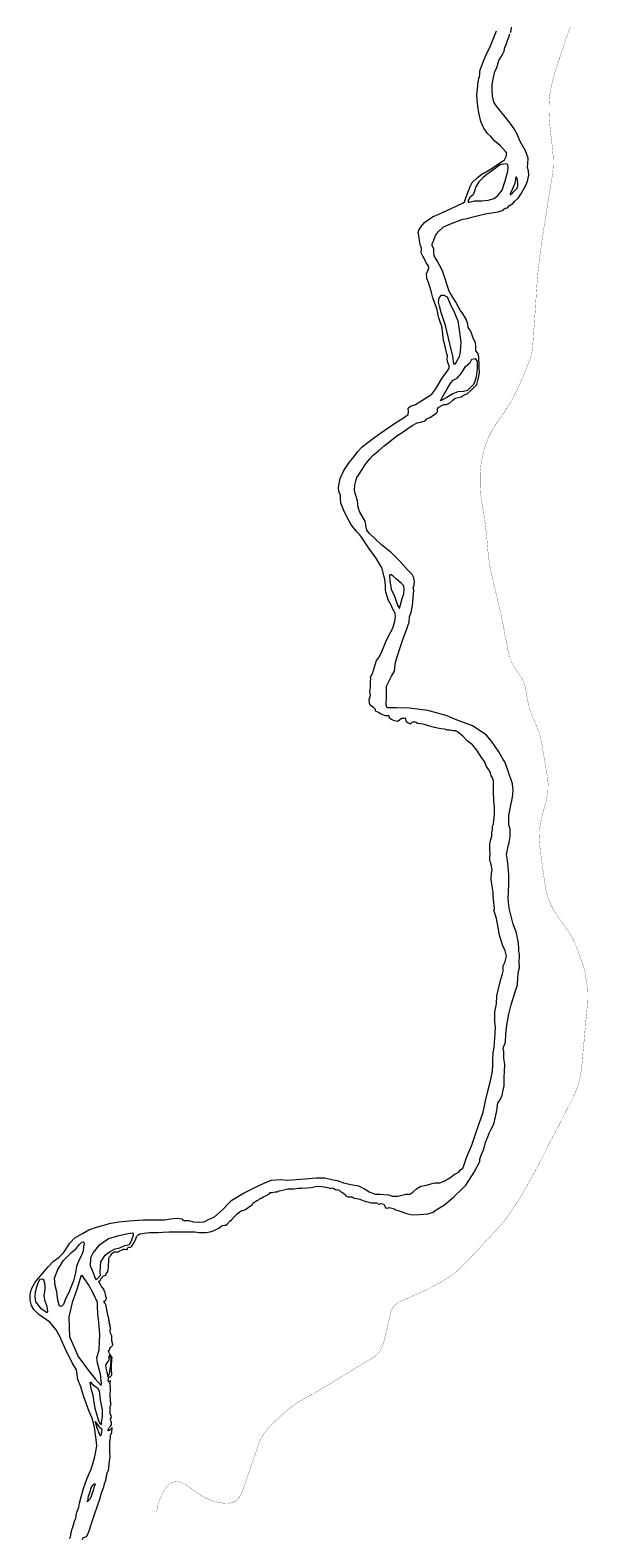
# Model space of a CAD drawing. Header units: metres. Extents: x 347609 to 404409, y 8548087 to 8605413.
# Tile 16 of 49: x 373299 to 374571, y 8561666 to 8565103. Entities that reach past the tile are written whole.
import ezdxf
from ezdxf.enums import TextEntityAlignment as Align

# ---------------------------------------------------------------- set-up
doc = ezdxf.new("R2010")
doc.units = ezdxf.units.M
doc.layers.add('01. RIO', color=7, linetype='Continuous', lineweight=5, true_color=0x2776bb)
doc.layers.add('Predios Rurales Nombres', color=7, linetype='Continuous', true_color=0xffffff)
doc.layers.add('Red vial nacional', color=242, linetype='Continuous', lineweight=40)
doc.styles.add('ARIAL', font='arial.ttf')

# ---------------------------------------------------------------- blocks, each defined once
blk = doc.blocks.new('REIORORI')
at = {"layer": '01. RIO', "color": 152, "lineweight": 15, "true_color": 0x2776bb, "flags": 128}
for points in [[(374394.2, 8565097.8), (374395.8, 8565102.3), (374396.8, 8565110.2)], [(373389.2, 8561665.2), (373391.4, 8561668.1), (373392.3, 8561672.1), (373392.1, 8561676.3), (373393.5, 8561679.9), (373394.2, 8561684.5), (373396.4, 8561690.4), (373398, 8561696.1), (373400.7, 8561704.3), (373403.1, 8561711.1), (373404.2, 8561715.6), (373404.2, 8561719), (373405.4, 8561724.5), (373407.8, 8561730), (373409.9, 8561736.4), (373412.1, 8561745.2), (373415.7, 8561759.9), (373420.7, 8561778.8), (373429.3, 8561802.3), (373434.9, 8561814.7), (373438, 8561822.9), (373442.3, 8561834.7), (373446.6, 8561851.9), (373451.4, 8561875.5), (373450.4, 8561884.2), (373445.9, 8561918.5), (373440.9, 8561939.5), (373433.8, 8561954.5), (373421.1, 8561989.8), (373414.5, 8562010.6), (373408.3, 8562027.6), (373404.9, 8562049.1), (373395.2, 8562065.1), (373379.2, 8562097.6), (373366.8, 8562125), (373358.3, 8562140.5), (373343.9, 8562157.8), (373319.1, 8562175.5), (373307.8, 8562187.1), (373302, 8562195.9), (373299.5, 8562208.3), (373299.2, 8562220.9), (373302.3, 8562233.9), (373310.8, 8562249.3), (373323.2, 8562264), (373340.3, 8562283.9), (373352.2, 8562297.1), (373365.1, 8562305.9), (373375.6, 8562315.8), (373381.1, 8562325), (373388.7, 8562337.6), (373401.3, 8562350.1), (373418.4, 8562360.3), (373433.1, 8562368.6), (373450.2, 8562374.5), (373483.1, 8562383.4), (373501.4, 8562386.6), (373525, 8562389.2), (373556.6, 8562391.1), (373593.6, 8562391.6), (373605.6, 8562391.4), (373618.9, 8562393.8), (373631.8, 8562395), (373645.3, 8562393.3), (373647, 8562390.9), (373650.1, 8562389.7), (373660, 8562389.9), (373671.7, 8562386.9), (373685.2, 8562386.2), (373695.6, 8562386.9), (373706.2, 8562391.8), (373719.7, 8562398.2), (373739.5, 8562415.8), (373752, 8562429.3), (373758.8, 8562436), (373785.9, 8562452.1), (373809.6, 8562464.2), (373821, 8562469.8), (373836, 8562476.7), (373849.2, 8562481.9), (373870.1, 8562483.4), (373886, 8562482), (373926.1, 8562485.1), (373951.3, 8562487), (373970.8, 8562486.7), (373990.4, 8562482.5), (373998.8, 8562480.8), (374013.5, 8562475.6), (374030.1, 8562471.5), (374048, 8562468.8), (374061.6, 8562461.6), (374073.4, 8562454.2), (374086.6, 8562449.5), (374097, 8562449.8), (374116.4, 8562448.2), (374124.6, 8562445.1), (374137.4, 8562445.3), (374156, 8562449.6), (374165.1, 8562450), (374171.9, 8562454), (374179.9, 8562461.6), (374190, 8562468.3), (374203.1, 8562470.6), (374216, 8562474.3), (374221.9, 8562476), (374232.9, 8562476), (374243.3, 8562479.7), (374256.4, 8562486.9), (374265.7, 8562494.5), (374276.5, 8562499.9), (374280, 8562505.3), (374285.7, 8562509.2), (374290.4, 8562521.2), (374293.9, 8562533.6), (374306.1, 8562561.7), (374314.5, 8562586.6), (374323.2, 8562610.8), (374332.1, 8562636.7), (374337.5, 8562662.7), (374342.4, 8562684.7), (374347.8, 8562704.9), (374353.1, 8562729.7), (374353.8, 8562744), (374353.8, 8562755.3), (374354.8, 8562771.9), (374356.9, 8562784.1), (374358.3, 8562805.1), (374360.2, 8562830), (374358.3, 8562843.3), (374358.7, 8562865.2), (374362.5, 8562883.9), (374363.4, 8562901.7), (374367.2, 8562917.9), (374371.2, 8562936.7), (374375.9, 8562952.1), (374377.7, 8562958.4), (374377.3, 8562970.1), (374382.2, 8562979.5), (374383.9, 8562986.1), (374385.2, 8562992.7), (374381.9, 8563004.9), (374377, 8563015.6), (374372.6, 8563030.6), (374368.9, 8563040.2), (374366.2, 8563057.8), (374362.3, 8563078.6), (374356.4, 8563097.1), (374358.1, 8563101.3), (374356, 8563113.1), (374355.9, 8563122), (374354.8, 8563130.9), (374354.8, 8563138.6), (374352.5, 8563151.6), (374351.2, 8563161.2), (374349.9, 8563169.5), (374351, 8563181.9), (374352.2, 8563188.5), (374351, 8563197.4), (374349.8, 8563205.4), (374347.3, 8563209.6), (374347.1, 8563218.1), (374348.2, 8563224.8), (374347.1, 8563237.1), (374347.5, 8563246.7), (374349.1, 8563256.2), (374351.7, 8563265.6), (374351.7, 8563273.8), (374353.2, 8563281.5), (374353.6, 8563289.1), (374355.7, 8563293.1), (374356.7, 8563301.4), (374357.3, 8563307.2), (374357.8, 8563317.3), (374358.1, 8563331.9), (374356.7, 8563346.6), (374355.5, 8563367.5), (374355.5, 8563391.7), (374353.2, 8563399), (374350.5, 8563403.4), (374348.5, 8563410.4), (374344.7, 8563416.9), (374340, 8563424.9), (374335.1, 8563436.1), (374328, 8563445.5), (374317.3, 8563461.7), (374307.9, 8563474.4), (374301.4, 8563479), (374296.2, 8563482.6), (374285.6, 8563493.8), (374273.4, 8563503.6), (374268.9, 8563505.8), (374262.9, 8563506.3), (374256.5, 8563507.8), (374250.8, 8563507.3), (374243.6, 8563509.6), (374235.6, 8563510.5), (374220.9, 8563513.6), (374210.8, 8563517), (374195.1, 8563521), (374182.4, 8563523.1), (374179.1, 8563525), (374176.7, 8563526), (374171.9, 8563525.7), (374168.9, 8563524.9), (374167.6, 8563523.7), (374167.1, 8563521.8), (374164.7, 8563521.9), (374163.2, 8563523.1), (374161.1, 8563523.6), (374157.9, 8563525.9), (374156.3, 8563527.3), (374155.4, 8563534.6), (374152.2, 8563533.8), (374145.9, 8563533.8), (374137.7, 8563527.7), (374129.7, 8563528.8), (374124.8, 8563530.8), (374121.6, 8563532.8), (374118.8, 8563534.7), (374117.7, 8563536.3), (374118.2, 8563539), (374117.3, 8563540), (374114, 8563540), (374108.6, 8563540.4), (374101.9, 8563543), (374098.6, 8563543.9), (374094.8, 8563546.8), (374090.7, 8563549), (374087.1, 8563550.2), (374086.4, 8563551.5), (374086.5, 8563553.8), (374086.5, 8563555.1), (374085.5, 8563555.8), (374081, 8563559.7), (374077.6, 8563562.2), (374074.4, 8563564.7), (374072.6, 8563569.2), (374072.5, 8563576.7), (374073.9, 8563582), (374074.9, 8563587.5), (374073.7, 8563595.5), (374074.4, 8563600.5), (374075.5, 8563604.7), (374075.2, 8563611.6), (374075.4, 8563618.3), (374076.1, 8563624.4), (374075.2, 8563628.3), (374077.5, 8563632.3), (374080.3, 8563639.4), (374085.1, 8563654.2), (374088.9, 8563666.5), (374094.7, 8563673.8), (374101.9, 8563688.2), (374109.5, 8563707.5), (374118.2, 8563726.3), (374124.3, 8563737.3), (374127.9, 8563745.6), (374130.6, 8563755.9), (374132, 8563766.6), (374131.3, 8563774.3), (374125.7, 8563785.1), (374122.1, 8563792.9), (374116.5, 8563802.9), (374113.7, 8563809.7), (374111.4, 8563817.7), (374110.1, 8563822.9), (374109.4, 8563826.6), (374109.4, 8563828.9), (374109.3, 8563836.8), (374108.6, 8563846.4), (374107.3, 8563854.7), (374105.7, 8563859.7), (374104.1, 8563866.6), (374102.3, 8563872.8), (374099.9, 8563879.4), (374097.6, 8563883.3), (374092.9, 8563892.1), (374087.7, 8563900.1), (374080.1, 8563911), (374071.6, 8563922.1), (374065.6, 8563931.6), (374057.1, 8563944.2), (374050.5, 8563952.7), (374045.1, 8563959.3), (374039.4, 8563965.6), (374034.4, 8563971.7), (374030.7, 8563977.5), (374024.4, 8563988.3), (374015.7, 8564004.4), (374007.3, 8564025.2), (374006.6, 8564035.7), (374007.1, 8564043.6), (374002.6, 8564051.3), (374001.9, 8564060.7), (374006.2, 8564081.6), (374014.5, 8564099.2), (374026.2, 8564117.4), (374038.1, 8564131.5), (374045.3, 8564142.1), (374056.4, 8564153.6), (374070.1, 8564164.1), (374088, 8564177.6), (374105.4, 8564190), (374130.1, 8564206.6), (374150.6, 8564219.6), (374160.7, 8564226.9), (374161.8, 8564233.8), (374161.4, 8564241.7), (374166.1, 8564245.9), (374177.5, 8564250.2), (374198, 8564262.7), (374215.1, 8564273.9), (374223.9, 8564285.5), (374237.3, 8564307.5), (374250.5, 8564326.9), (374254.6, 8564332.5), (374254.7, 8564338.3), (374251.3, 8564345.9), (374250.2, 8564353.3), (374250.9, 8564360.6), (374248.6, 8564368), (374246.2, 8564378.9), (374241.8, 8564396.9), (374239.1, 8564417.5), (374238, 8564428.7), (374235.1, 8564436), (374231.1, 8564447.6), (374229.6, 8564454), (374228.2, 8564461.7), (374227.2, 8564466.9), (374223.2, 8564476.5), (374217.2, 8564493.3), (374213.1, 8564508.1), (374211.4, 8564515.8), (374207.7, 8564528.2), (374203.5, 8564537.1), (374202.6, 8564548), (374206.5, 8564557.1), (374208.4, 8564561.2), (374207.5, 8564565.7), (374205.2, 8564569.5), (374201.8, 8564572.8), (374199.5, 8564578.5), (374198.2, 8564581.9), (374194.8, 8564587.9), (374191.2, 8564593.9), (374190.5, 8564596.9), (374191.5, 8564601), (374191.7, 8564604.6), (374190.4, 8564610.1), (374189, 8564611.6), (374188.1, 8564615.7), (374187.3, 8564618.3), (374186.9, 8564624.9), (374185.9, 8564629.3), (374185.5, 8564635.5), (374184.2, 8564642), (374185.3, 8564647.4), (374191.2, 8564656.8), (374198.5, 8564665), (374216.7, 8564677.5), (374230.7, 8564684.1), (374250.5, 8564693.3), (374268.9, 8564701.6), (374286.2, 8564709.9), (374289.5, 8564711.7), (374291.9, 8564719.1), (374297.2, 8564732.9), (374302.2, 8564746.6), (374307.3, 8564756.2), (374318, 8564766.6), (374326.7, 8564773.3), (374350.2, 8564786.9), (374373.9, 8564803.3), (374380.3, 8564807.7), (374384.2, 8564815), (374385.8, 8564823.1), (374382.7, 8564827.1), (374371.1, 8564840.2), (374358.9, 8564850.3), (374349.6, 8564861.2), (374342, 8564867.6), (374338.9, 8564872), (374333.7, 8564880), (374331.7, 8564883.2), (374326.5, 8564895.1), (374322.1, 8564915), (374320, 8564930.3), (374318.4, 8564943.5), (374317.8, 8564955.8), (374318.9, 8564970.5), (374319.6, 8564975.6), (374320.2, 8564981.3), (374321.3, 8564987.8), (374322, 8564993.7), (374323.4, 8564997.9), (374324.3, 8565002.4), (374324.4, 8565007.6), (374325.5, 8565013.1), (374332.7, 8565033), (374339.7, 8565049.6), (374346.9, 8565064), (374353.1, 8565079.3), (374362.5, 8565102.1)], [(373418.9, 8561662.8), (373420.3, 8561667.3), (373422.8, 8561667.8), (373427.7, 8561669.6), (373430.8, 8561675), (373434.4, 8561684.3), (373437.8, 8561694.3), (373440.2, 8561701.6), (373444.6, 8561715), (373454.3, 8561743.6), (373458.2, 8561754.2), (373459.6, 8561760.2), (373461.4, 8561766.9), (373463.3, 8561772.4), (373467.5, 8561782.6), (373468.8, 8561789.4), (373470.9, 8561795.3), (373472.4, 8561801.2), (373472.8, 8561804.2), (373473.7, 8561809.1), (373475, 8561814.8), (373476.8, 8561819.1), (373478.6, 8561824.4), (373478.8, 8561829.6), (373479.4, 8561831.5), (373479.5, 8561834.9), (373480.3, 8561840.4), (373480.8, 8561846.3), (373481.4, 8561850.3), (373481.5, 8561854.5), (373480.6, 8561858.1), (373481.1, 8561861.6), (373481.1, 8561865.6), (373480.6, 8561872.8), (373481.1, 8561880.1), (373480.6, 8561885.9), (373481.3, 8561889.5), (373482.5, 8561894.1), (373482.6, 8561896), (373482.4, 8561898.6), (373482.5, 8561901.1), (373483.6, 8561903), (373485.4, 8561907.5), (373485.1, 8561909.2), (373486.5, 8561914.9), (373486.6, 8561917.4), (373486.3, 8561917.8), (373484.8, 8561916.3), (373484, 8561914.2), (373482.2, 8561913.3), (373480.7, 8561912.2), (373479.3, 8561910.7), (373478.1, 8561910.2), (373477.1, 8561910.8), (373476.2, 8561911.4), (373476.8, 8561912.4), (373477.8, 8561913.6), (373478.1, 8561914.6), (373478.7, 8561915.8), (373479.4, 8561917.2), (373480.4, 8561918.8), (373482.1, 8561921.1), (373484.2, 8561923.4), (373484.5, 8561924.3), (373484.7, 8561927.8), (373484.4, 8561929.6), (373483.7, 8561931.8), (373482.9, 8561934.6), (373482.1, 8561935.2), (373482.6, 8561937.8), (373484.1, 8561939.8), (373484.4, 8561941.6), (373484.2, 8561944.4), (373483.3, 8561946.9), (373481.9, 8561949.1), (373481.1, 8561951), (373481.7, 8561952.8), (373481.7, 8561955.2), (373481.7, 8561958.6), (373481.9, 8561962.5), (373481.8, 8561964.7), (373482.5, 8561965.8), (373482, 8561967.6), (373483, 8561969), (373483.8, 8561970.4), (373482.9, 8561971.3), (373483, 8561973.2), (373483.3, 8561973.7), (373483.1, 8561974.8), (373482.1, 8561977.1), (373482.3, 8561980.2), (373482.2, 8561984.8), (373481.7, 8561988.3), (373481.6, 8561992.1), (373481.8, 8561996.3), (373482.1, 8561999.5), (373482.3, 8562002.5), (373482.2, 8562004.9), (373482.1, 8562008.6), (373482, 8562011.4), (373482.1, 8562013.6), (373481.8, 8562016.5), (373481.2, 8562017.6), (373481.6, 8562020), (373482, 8562022), (373482.4, 8562023.6), (373482.3, 8562025), (373480.9, 8562023.6), (373479.3, 8562021.5), (373478.5, 8562022), (373477.2, 8562023.2), (373477.4, 8562024.8), (373477.3, 8562026), (373477.7, 8562026.9), (373477.5, 8562028.6), (373477.5, 8562030), (373478.7, 8562031.6), (373479.6, 8562033.3), (373480.3, 8562033.5), (373481.3, 8562033.5), (373482.3, 8562033.7), (373483.5, 8562034.7), (373484.6, 8562036.2), (373485.8, 8562038.6), (373485.4, 8562042.2), (373485, 8562045), (373484.8, 8562048.9), (373484.5, 8562050.7), (373484.5, 8562052.8), (373484.2, 8562054.6), (373484.5, 8562056.8), (373484.8, 8562059.4), (373485, 8562063.5), (373485.6, 8562067), (373485.7, 8562070), (373485.4, 8562071.7), (373485.8, 8562074), (373486.2, 8562077.5), (373484.8, 8562079.2), (373482.1, 8562082.8), (373481.7, 8562083.7), (373481, 8562085.7), (373480.1, 8562086.6), (373479.3, 8562088.4), (373478.9, 8562091.5), (373478.1, 8562092.6), (373477.7, 8562093.4), (373480.1, 8562095.2), (373481.1, 8562096.7), (373480.7, 8562098), (373482.3, 8562099.9), (373485.1, 8562103.4), (373487.1, 8562105.1), (373487.8, 8562106.2), (373487.6, 8562107.8), (373487.3, 8562109), (373486.7, 8562110.5), (373486.3, 8562112.5), (373486.3, 8562114), (373485.8, 8562115), (373485.3, 8562115.7), (373485.3, 8562119.7), (373485.2, 8562122.1), (373485.3, 8562124.1), (373485.3, 8562126.8), (373484.7, 8562128.3), (373483.6, 8562129.5), (373483.3, 8562131.6), (373482.6, 8562133.1), (373481.4, 8562135.9), (373481.3, 8562137.6), (373482, 8562141.3), (373482.8, 8562142.1), (373483, 8562143.1), (373482.6, 8562143.9), (373482.3, 8562144.7), (373482.1, 8562146.9), (373481.8, 8562147.7), (373481, 8562148.3), (373481.1, 8562149.7), (373481.5, 8562150.2), (373481.3, 8562151.5), (373481, 8562152.5), (373480.2, 8562153.3), (373480.1, 8562153.8), (373479.8, 8562155), (373479.6, 8562156.1), (373479.5, 8562156.7), (373479.8, 8562158.6), (373480.1, 8562159.4), (373479.7, 8562160.7), (373478.6, 8562161.1), (373478.4, 8562163), (373478.6, 8562164.4), (373478.4, 8562165.3), (373478.3, 8562166), (373478.3, 8562167), (373478.2, 8562169.1), (373477.2, 8562170.3), (373476.5, 8562172.1), (373476.5, 8562173.8), (373476, 8562175.4), (373476.2, 8562176.3), (373475.5, 8562177.6), (373475.6, 8562178.8), (373475.7, 8562179.9), (373475.2, 8562181.8), (373474.6, 8562183.1), (373474.3, 8562184.2), (373474.4, 8562186.2), (373474, 8562187.4), (373473.2, 8562189), (373473.3, 8562191), (373473.1, 8562192.6), (373472.7, 8562193.8), (373471.8, 8562195.9), (373471.6, 8562198), (373471.3, 8562199.9), (373469.6, 8562201.6), (373467.5, 8562204.9), (373468.1, 8562205.9), (373471.8, 8562208.1), (373471.5, 8562209.2), (373472.3, 8562210.4), (373473.1, 8562211.5), (373473.4, 8562212), (373472.7, 8562214), (373471.5, 8562217.9), (373471, 8562219.4), (373471.3, 8562220.4), (373470.8, 8562222.1), (373470, 8562224.6), (373469.7, 8562226.2), (373467.9, 8562230.1), (373467, 8562232.6), (373466.7, 8562234.4), (373466.3, 8562235), (373465, 8562235.8), (373462.1, 8562239), (373460.2, 8562242), (373456.9, 8562249.2), (373455.7, 8562251.4), (373458.2, 8562253.1), (373459.8, 8562254), (373460.1, 8562256.5), (373461.3, 8562258.6), (373463.6, 8562260.1), (373464.4, 8562261.8), (373466.4, 8562263.6), (373469.2, 8562264.7), (373471.2, 8562265), (373472, 8562265.3), (373472.5, 8562267.6), (373472.7, 8562269.7), (373473.6, 8562270.6), (373474.7, 8562271.1), (373476.2, 8562273.5), (373477, 8562277.1), (373477.3, 8562279.8), (373477.7, 8562282.5), (373477.9, 8562285.1), (373478, 8562289.9), (373478.4, 8562294.8), (373478.8, 8562300), (373478.6, 8562303.8), (373480.2, 8562307.1), (373482.3, 8562309.6), (373484.2, 8562311.5), (373484.4, 8562312.6), (373484.4, 8562313.9), (373485.4, 8562314.5), (373487, 8562315.1), (373488.1, 8562315.6), (373489.1, 8562316.7), (373489.6, 8562317.8), (373491.8, 8562318.4), (373495, 8562318.1), (373496.7, 8562317.9), (373499.6, 8562318.6), (373502.4, 8562319.6), (373505, 8562321.2), (373508.9, 8562323), (373512.1, 8562324.3), (373515.6, 8562324.4), (373519.6, 8562323.7), (373520.5, 8562323.8), (373521, 8562324.7), (373521, 8562326.4), (373522.9, 8562327.9), (373525, 8562329.3), (373527.1, 8562329.1), (373529.2, 8562329.8), (373531, 8562331.1), (373532.8, 8562333.5), (373536.1, 8562339.6), (373538.4, 8562343.9), (373540.4, 8562347.6), (373541.4, 8562352.8), (373542.4, 8562354.4), (373545.5, 8562356.9), (373549.5, 8562359.3), (373552.8, 8562360.5), (373571.5, 8562362.7), (373580.4, 8562362.1), (373590.9, 8562362.1), (373601.7, 8562363.2), (373616.5, 8562364), (373632.9, 8562364.2), (373653, 8562363.6), (373674.5, 8562363.6), (373683.6, 8562362.7), (373699.7, 8562362.7), (373709.5, 8562364.2), (373716.8, 8562365.9), (373729.3, 8562372), (373734.9, 8562376.6), (373737.8, 8562378.3), (373742, 8562379.5), (373745.5, 8562379.1), (373748.4, 8562381.3), (373754.7, 8562387.9), (373759.4, 8562391.7), (373765.1, 8562398.7), (373771.2, 8562404.6), (373777.1, 8562409.2), (373780.9, 8562412.4), (373784.2, 8562412.9), (373790.4, 8562415.2), (373799.1, 8562421.5), (373805.1, 8562425.5), (373807.2, 8562429.5), (373816, 8562435.5), (373819.1, 8562436.3), (373821.8, 8562438.9), (373826.4, 8562440.5), (373830.4, 8562443.5), (373834.7, 8562445.3), (373840.7, 8562448), (373844.8, 8562451.1), (373846.7, 8562453.4), (373851.2, 8562453.7), (373858, 8562454.8), (373862.6, 8562455.1), (373866.6, 8562457.1), (373870.5, 8562458.5), (373877.5, 8562459.8), (373883.5, 8562461.2), (373886.7, 8562462), (373894.9, 8562461.8), (373901.3, 8562462.3), (373910.9, 8562463.3), (373918.6, 8562463.6), (373930.4, 8562464.1), (373939.1, 8562465.2), (373943.6, 8562466.1), (373949.5, 8562467.2), (373956.3, 8562467.8), (373963.8, 8562467), (373970, 8562466.4), (373979.8, 8562464.1), (373984, 8562462.8), (373986.8, 8562464), (373991.8, 8562462.9), (373995.1, 8562460.7), (373998.2, 8562459.8), (373999.7, 8562460.7), (374003.6, 8562458.6), (374006.7, 8562455.7), (374011.1, 8562453.3), (374014.7, 8562451.6), (374017.2, 8562448.2), (374020, 8562445.6), (374023.6, 8562443.5), (374028.7, 8562443.4), (374032.4, 8562444.1), (374035.4, 8562441.9), (374037.7, 8562440.6), (374043.1, 8562439.8), (374051.1, 8562438.1), (374057.4, 8562435.5), (374068.3, 8562432.6), (374076.4, 8562429.9), (374081.8, 8562429.9), (374089.2, 8562429.7), (374094.2, 8562427.2), (374099.7, 8562428.8), (374105.7, 8562427.3), (374108, 8562422.2), (374109.4, 8562418.6), (374114.6, 8562418.1), (374117.7, 8562419.1), (374123.5, 8562417.8), (374129.4, 8562416.1), (374132.7, 8562413.8), (374137.9, 8562412.7), (374145.3, 8562410.3), (374156.9, 8562405.5), (374170.7, 8562402.9), (374186.1, 8562403.6), (374205.6, 8562404.9), (374217.7, 8562408.4), (374224.9, 8562413.9), (374243.7, 8562425.7), (374264.9, 8562443.4), (374283.9, 8562461.7), (374292.7, 8562470.1), (374311.7, 8562499.6), (374324.4, 8562524.6), (374324.8, 8562529.3), (374327.8, 8562538.5), (374333.4, 8562552.4), (374337.6, 8562568.6), (374342.7, 8562580.2), (374346.3, 8562590.2), (374349.7, 8562596.1), (374356.1, 8562609.4), (374359.8, 8562625.9), (374362.9, 8562640.6), (374365.7, 8562657.8), (374368.4, 8562662.1), (374374.3, 8562672.4), (374379.8, 8562697), (374379.6, 8562719), (374380.7, 8562727.9), (374381.4, 8562745.9), (374379.9, 8562754.4), (374379.4, 8562760.3), (374378.9, 8562768.2), (374379, 8562775.6), (374377.4, 8562779.9), (374378.7, 8562785.1), (374383.1, 8562796.4), (374383.4, 8562814.2), (374385.8, 8562835), (374390.3, 8562860.5), (374395.6, 8562881.3), (374404.4, 8562909), (374410.2, 8562927.3), (374410.7, 8562943.6), (374412.4, 8562958.4), (374415.2, 8562965.7), (374414.1, 8562980.5), (374414.7, 8562989.3), (374414.7, 8562997), (374413.2, 8563002.8), (374413, 8563012.4), (374412, 8563026.8), (374407.4, 8563047.7), (374400.4, 8563065.2), (374395.6, 8563083.5), (374391.1, 8563101.8), (374389.2, 8563123.4), (374390.9, 8563156.2), (374390.7, 8563177.5), (374389, 8563197), (374387.3, 8563210.3), (374385.6, 8563224), (374389, 8563243.4), (374391.1, 8563251.3), (374393.5, 8563265), (374393.3, 8563281.8), (374390.9, 8563291.4), (374390.5, 8563299.8), (374390.5, 8563312.9), (374393.9, 8563329), (374398.6, 8563355.2), (374400.1, 8563370), (374399.1, 8563385.2), (374389, 8563414.2), (374381.7, 8563435), (374377.8, 8563440.5), (374367.5, 8563458.4), (374351.4, 8563482.8), (374338.6, 8563496.6), (374307.7, 8563517.4), (374272.7, 8563530.7), (374250.2, 8563540.4), (374206.2, 8563552.4), (374164.3, 8563557.7), (374134.1, 8563558.6), (374119.3, 8563558.4), (374113, 8563558.8), (374110.9, 8563564.2), (374111.7, 8563585.9), (374111.7, 8563607.5), (374122.9, 8563631), (374130.2, 8563642.3), (374132.3, 8563662.5), (374141.5, 8563691.2), (374148.6, 8563714.5), (374156.8, 8563733.7), (374160.4, 8563745.1), (374163.6, 8563753.5), (374163.9, 8563766.1), (374167.7, 8563776.3), (374170.9, 8563791.7), (374173.7, 8563826.9), (374172.7, 8563832), (374174.4, 8563838.9), (374175.4, 8563845.5), (374173.9, 8563855), (374170.5, 8563862.1), (374160.9, 8563871.9), (374143.1, 8563892.3), (374123.3, 8563911.5), (374100.3, 8563930.1), (374072.7, 8563955.8), (374067.1, 8563963.8), (374065.4, 8563970.5), (374063.2, 8563983.8), (374051.2, 8564004.8), (374046.7, 8564015.3), (374045.2, 8564030.1), (374040.3, 8564047.3), (374038.7, 8564054.7), (374039.3, 8564065.9), (374042.3, 8564078), (374044, 8564083.2), (374047.9, 8564089.1), (374056.1, 8564101.6), (374063.9, 8564114.3), (374073.4, 8564126.2), (374081.2, 8564134.2), (374093.1, 8564144.3), (374106.1, 8564155.8), (374119, 8564165.7), (374135.4, 8564178.6), (374147, 8564186.2), (374160.3, 8564195.3), (374170, 8564202), (374181.6, 8564208.2), (374192.1, 8564210.1), (374199.7, 8564213), (374203.9, 8564217.5), (374210.8, 8564220.3), (374216.5, 8564224.2), (374224.2, 8564229.1), (374228, 8564233.6), (374228.1, 8564239.9), (374231.2, 8564244.2), (374237.5, 8564248), (374242.5, 8564249.9), (374246.7, 8564250.2), (374248.6, 8564250.3), (374256.2, 8564253.6), (374263.2, 8564259.7), (374268.4, 8564264.7), (374281.7, 8564267.7), (374288.4, 8564271.7), (374295.7, 8564274.4), (374303.9, 8564282), (374317.4, 8564295.8), (374320.6, 8564307.5), (374323.3, 8564321.4), (374323.2, 8564335.5), (374323, 8564343.8), (374322.3, 8564352.7), (374321.9, 8564358.7), (374319.8, 8564367), (374315.4, 8564372.7), (374315.2, 8564381.7), (374314.3, 8564390.8), (374308.8, 8564403.6), (374304.3, 8564414.9), (374301.5, 8564419.9), (374298.2, 8564425.3), (374296.8, 8564433.4), (374293, 8564444.8), (374284.8, 8564457.9), (374280.5, 8564463.4), (374275.5, 8564471.8), (374268.7, 8564485), (374261.2, 8564496.8), (374257.7, 8564503.4), (374254.2, 8564508.6), (374250, 8564521.8), (374243.6, 8564540.8), (374240.3, 8564552.2), (374237.7, 8564557.7), (374227.4, 8564577.7), (374220.4, 8564588.7), (374219.2, 8564598.3), (374219.2, 8564604.6), (374216, 8564611.5), (374215.9, 8564616.3), (374219.2, 8564624.5), (374223, 8564635.4), (374230.2, 8564644.4), (374240.5, 8564654.2), (374254.1, 8564660.7), (374273.6, 8564667.6), (374286, 8564672.3), (374295.3, 8564673.9), (374304.2, 8564676.1), (374309.6, 8564678.1), (374321.1, 8564681), (374336.3, 8564684.7), (374351.1, 8564687), (374366.6, 8564689.4), (374375.5, 8564692.5), (374382.3, 8564697.7), (374387.7, 8564698), (374392.2, 8564703.4), (374400, 8564708.3), (374404.5, 8564713.2), (374411.9, 8564720.7), (374418.2, 8564729.7), (374424.3, 8564740.1), (374429.8, 8564751.2), (374432.8, 8564758.8), (374435.8, 8564772.5), (374435.5, 8564782.8), (374432.8, 8564790.5), (374433.9, 8564799.1), (374434.7, 8564811.9), (374428.8, 8564827.9), (374416, 8564849.6), (374409.2, 8564865.9), (374402.8, 8564878.4), (374393.9, 8564891.1), (374381.9, 8564905.6), (374364.4, 8564927.2), (374356.4, 8564939.4), (374353.2, 8564952.8), (374352.4, 8564967.4), (374352.7, 8564979.8), (374355.3, 8564995.3), (374358.4, 8565009.2), (374363.2, 8565017.8), (374368, 8565033.9), (374375.2, 8565046.7), (374379.6, 8565055.1), (374381.6, 8565064.2), (374384.7, 8565070.6), (374387.5, 8565079.9), (374390.9, 8565087.1), (374393.2, 8565094.8)]]:
    blk.add_lwpolyline(points, dxfattribs=at)
for points in [[(374368.6, 8564795), (374351, 8564781.8), (374340.7, 8564774.5), (374332, 8564767.3), (374322.2, 8564757.4), (374315, 8564746.1), (374311.3, 8564734), (374309.4, 8564727.7), (374301.8, 8564722.1), (374298.1, 8564714.8), (374297.6, 8564711.6), (374300.3, 8564711.4), (374312.1, 8564713.9), (374328.9, 8564714.6), (374343.2, 8564715.6), (374357.3, 8564719.5), (374366.2, 8564727.3), (374375.3, 8564738.5), (374382, 8564759.9), (374388.3, 8564782), (374388.7, 8564791.2), (374387.9, 8564796.9), (374384.7, 8564798.4), (374378.8, 8564797.5), (374374.2, 8564796.9), (374371.1, 8564796.3)], [(374393.4, 8564728.2), (374399.9, 8564733.5), (374409.6, 8564743.3), (374411.3, 8564748.3), (374411.4, 8564756.7), (374409.8, 8564765.8), (374407.5, 8564769.2), (374406.6, 8564768.3), (374406.1, 8564763.4), (374404.1, 8564754), (374398.4, 8564740.1), (374394.2, 8564732), (374393.4, 8564729.8)], [(374265.5, 8564341.8), (374262.6, 8564360), (374256.3, 8564388.6), (374246.4, 8564430.4), (374236.2, 8564459.9), (374232.4, 8564473.9), (374230.5, 8564483.3), (374231.7, 8564493.1), (374237.4, 8564499.1), (374242.2, 8564499.6), (374250.2, 8564495.7), (374256.7, 8564479.3), (374267, 8564459.2), (374274.3, 8564440.6), (374278.4, 8564415.2), (374280.9, 8564392.3), (374279.8, 8564371), (374277.5, 8564358.9), (374270.7, 8564346.4), (374267.6, 8564342.3), (374266.8, 8564341.8)], [(374235, 8564258.4), (374240.9, 8564269.9), (374250.3, 8564286), (374258.4, 8564299.7), (374263.8, 8564305.6), (374272.8, 8564310.3), (374282.4, 8564321.5), (374291.7, 8564336.5), (374302.5, 8564345.4), (374306.3, 8564353.6), (374314, 8564355.2), (374318.2, 8564348.2), (374318.7, 8564331.6), (374316.2, 8564313), (374312.2, 8564300.5), (374309.6, 8564294.7), (374296, 8564281.8), (374287.3, 8564279.5), (374274.4, 8564278.7), (374263.1, 8564274.5), (374249.3, 8564266.3), (374238.1, 8564259.7), (374235.7, 8564258.3)], [(374118.7, 8563860.3), (374119.6, 8563848), (374122.6, 8563829), (374130.2, 8563812.9), (374136.7, 8563792.8), (374141.1, 8563784.6), (374143.3, 8563793.3), (374147.6, 8563807.7), (374151.4, 8563818.6), (374152, 8563829.2), (374151.4, 8563836.3), (374145.7, 8563842), (374134, 8563852.7), (374127.2, 8563858.7), (374122.5, 8563861.5), (374119.8, 8563862), (374119, 8563861.6)], [(373532.9, 8562360.7), (373522, 8562359.3), (373498.7, 8562354.3), (373477.7, 8562347.7), (373454.9, 8562332.3), (373442.7, 8562317.2), (373437.1, 8562304.7), (373435.8, 8562286.1), (373440.6, 8562276.9), (373446.4, 8562259.6), (373450.1, 8562254.3), (373452.8, 8562257.2), (373459.4, 8562265.2), (373458.9, 8562271), (373459.4, 8562283.8), (373460.2, 8562295.7), (373470, 8562311.1), (373481.4, 8562318.8), (373493.4, 8562325.1), (373501.1, 8562326.5), (373508.5, 8562329.9), (373515.1, 8562332.8), (373525.5, 8562334.7), (373530.5, 8562343.2), (373535.2, 8562356.7), (373534.7, 8562360.1)], [(373366.3, 8562194.3), (373362.4, 8562208.4), (373360.3, 8562226.8), (373356.1, 8562241.4), (373355, 8562258.2), (373362.1, 8562278.1), (373375.5, 8562298.9), (373393.6, 8562317), (373404.4, 8562326.2), (373412, 8562334.8), (373416.9, 8562340.1), (373420.4, 8562340.9), (373422.7, 8562338.5), (373421.1, 8562328.5), (373420.4, 8562320.7), (373416.4, 8562310.2), (373411.4, 8562301.5), (373404.9, 8562285.5), (373402.8, 8562270.6), (373398.3, 8562252.5), (373389.1, 8562229.4), (373378.9, 8562209.2), (373375.6, 8562197.9), (373372.4, 8562194.9), (373369, 8562193.5)], [(373316.6, 8562246.7), (373313.6, 8562237.9), (373310.7, 8562226.4), (373310, 8562215.6), (373311.8, 8562204), (373322.8, 8562189.7), (373338.3, 8562179.9), (373339.6, 8562181.3), (373337.8, 8562193.6), (373333.6, 8562205.7), (373331.5, 8562217.8), (373333.3, 8562233.1), (373333.3, 8562239.7), (373332.6, 8562247), (373330.5, 8562253.7), (373326.7, 8562256), (373321, 8562254.9), (373318.2, 8562250.2)], [(373414.5, 8562262.8), (373411.3, 8562249.8), (373405, 8562230.1), (373395.1, 8562203.2), (373387.6, 8562170.5), (373388, 8562146), (373389.2, 8562124.3), (373396.3, 8562107.8), (373408.9, 8562079.4), (373432.6, 8562048.1), (373447.2, 8562029.2), (373461.1, 8562013.8), (373461.6, 8562018.5), (373460, 8562039.7), (373452.8, 8562064.2), (373451.6, 8562076.9), (373456.8, 8562095.2), (373457.8, 8562130.9), (373455.3, 8562165), (373453.8, 8562176.6), (373452.8, 8562195), (373452.8, 8562202.9), (373445.9, 8562218.3), (373438.2, 8562232.8), (373432.7, 8562242.7), (373421.6, 8562259.4), (373418.6, 8562263.7), (373416, 8562264.3), (373414.9, 8562263.7)], [(373479.2, 8562081.8), (373478.6, 8562080.5), (373478.7, 8562078), (373478.5, 8562073.8), (373478.2, 8562069.3), (373475.3, 8562067.8), (373472.3, 8562062.7), (373471.1, 8562059.1), (373472.3, 8562050.2), (373473.9, 8562044.4), (373475.5, 8562038.5), (373475.8, 8562034.7), (373476.2, 8562033.7), (373477, 8562033.9), (373478, 8562036.3), (373479.8, 8562040.1), (373480.8, 8562043), (373481.2, 8562046.8), (373481.3, 8562051), (373482.4, 8562056), (373483, 8562058.1), (373483.3, 8562062.5), (373483.8, 8562066.4), (373483.5, 8562070.2), (373483.7, 8562071.8), (373484, 8562074.4), (373484.2, 8562075.6), (373483.5, 8562077.2), (373481.5, 8562079.7), (373480.8, 8562080.9), (373480.4, 8562081.7), (373479.9, 8562081.8)], [(373436.7, 8562021.5), (373442.5, 8562014.8), (373453.1, 8562008.5), (373456.3, 8562001.3), (373459.2, 8561981.2), (373461.1, 8561969.9), (373463.5, 8561958), (373463.1, 8561942.1), (373461.8, 8561933.7), (373461.5, 8561927.8), (373461.7, 8561925.1), (373460.5, 8561924.8), (373459.1, 8561926.4), (373455.4, 8561934.7), (373451.4, 8561948), (373449.2, 8561955.9), (373447.5, 8561961.5), (373445.9, 8561971), (373443.2, 8561990.6), (373437.9, 8562008.9), (373436.7, 8562018.5), (373436.3, 8562020.3), (373436.4, 8562021.2)], [(373447.7, 8561931.4), (373450.1, 8561929.7), (373452.4, 8561925.6), (373454.5, 8561922.2), (373456.8, 8561919.4), (373458.3, 8561918.1), (373460.1, 8561916.6), (373461.7, 8561914.6), (373462.2, 8561912.9), (373462.4, 8561911.1), (373462.1, 8561907.2), (373460.8, 8561903.5), (373460.2, 8561899.8), (373459.5, 8561899.2), (373457.9, 8561900.2), (373457.1, 8561903.9), (373455, 8561907.7), (373454.1, 8561911.4), (373452.6, 8561915.7), (373451.5, 8561918), (373451, 8561920.2), (373450.4, 8561922.7), (373449, 8561927.9), (373448.2, 8561929.4), (373447.9, 8561930.4)], [(373429.4, 8561748.9), (373431.4, 8561753.4), (373431.4, 8561756.1), (373432.1, 8561761.4), (373435, 8561770), (373438.9, 8561781.6), (373442.4, 8561786.3), (373445, 8561789.5), (373447, 8561789.8), (373447.7, 8561788.9), (373445, 8561783.4), (373442.6, 8561774), (373440.1, 8561765.6), (373437.9, 8561758.8), (373434.3, 8561753.5), (373431, 8561749.9), (373430, 8561748.7)]]:
    blk.add_lwpolyline(points, close=True, dxfattribs=at)

msp = doc.modelspace()

# ---------------------------------------------------------------- linework, layer by layer
at = {"layer": 'Red vial nacional', "transparency": 33554623, "const_width": 0.5}
msp.add_lwpolyline([(373587.8, 8561725.2), (373590.1, 8561740.5), (373594.9, 8561754.9), (373601.2, 8561768.1), (373608.2, 8561779.7), (373616.1, 8561788.6), (373625.1, 8561793.4), (373634.8, 8561794.7), (373643.7, 8561793.1), (373651.8, 8561789.1), (373659.3, 8561783.9), (373667, 8561778.4), (373675, 8561772.7), (373683.5, 8561766.8), (373692.6, 8561760.8), (373702.8, 8561755.4), (373714.1, 8561751), (373726.2, 8561747.7), (373738.1, 8561745.6), (373749.2, 8561744.8), (373759.4, 8561746.2), (373768.6, 8561750.8), (373776, 8561758.6), (373781.4, 8561768.4), (373785.7, 8561779.6), (373789.8, 8561791.5), (373794, 8561804.1), (373798.6, 8561817.4), (373803.4, 8561831.3), (373808.3, 8561845.5), (373813.1, 8561859.6), (373817.9, 8561873.8), (373823.1, 8561887.6), (373829.8, 8561900.3), (373838.3, 8561912.2), (373848.5, 8561923.3), (373859.3, 8561933.6), (373871, 8561944.4), (373883, 8561955.1), (373895, 8561965.1), (373907.4, 8561974), (373919.2, 8561981.2), (373929, 8561986.6), (373935.9, 8561990.1), (373947.4, 8561996.2), (373956, 8562001.4), (373961.2, 8562004.7), (373967.5, 8562008.5), (373974.9, 8562012.9), (373982.4, 8562017.3), (373990.3, 8562022), (373998.9, 8562027.2), (374008.1, 8562033), (374017.9, 8562039), (374027.5, 8562044.9), (374036.8, 8562050.6), (374045.9, 8562056.3), (374054.8, 8562061.8), (374063.8, 8562067.1), (374072.9, 8562072.2), (374081.6, 8562077.4), (374089.2, 8562083.2), (374095.6, 8562090.4), (374100.7, 8562099.4), (374104.4, 8562109.9), (374107.5, 8562121.5), (374110.5, 8562133.6), (374113.5, 8562145.9), (374116.3, 8562158.2), (374118.8, 8562169.7), (374121.2, 8562180.3), (374124.7, 8562189.4), (374130.2, 8562196.8), (374137.7, 8562202.5), (374146, 8562206.6), (374153.9, 8562210), (374159.6, 8562212.5), (374167.2, 8562215.8), (374176.1, 8562219.9), (374182.2, 8562222.6), (374189.5, 8562225.9), (374197.7, 8562229.7), (374205.9, 8562233.6), (374214.6, 8562238), (374224, 8562243), (374234.1, 8562248.6), (374244.4, 8562254.6), (374254.5, 8562260.8), (374264.2, 8562267.5), (374273.5, 8562275.2), (374282.7, 8562283.9), (374292, 8562293.3), (374301.3, 8562303.2), (374310.6, 8562313), (374320, 8562322.9), (374329.5, 8562333.3), (374339.3, 8562344), (374349.5, 8562354.9), (374359.8, 8562366), (374369.9, 8562377.1), (374379.9, 8562388.8), (374389.5, 8562401.3), (374398.7, 8562414.7), (374407.6, 8562428.3), (374416, 8562441.8), (374424.1, 8562455), (374431.6, 8562467.9), (374438.3, 8562480.3), (374445.1, 8562492.6), (374451.9, 8562505.2), (374458.9, 8562518.4), (374465.7, 8562531.8), (374472.3, 8562544.9), (374479, 8562558.2), (374486, 8562571.7), (374493.3, 8562585.4), (374500.7, 8562599.3), (374508, 8562613.5), (374515.3, 8562627.9), (374522.7, 8562642.3), (374530, 8562656.4), (374536.9, 8562670.2), (374543.2, 8562684.1), (374548.1, 8562698.3), (374552.8, 8562714.4), (374555.3, 8562730.1), (374557.4, 8562747), (374558.9, 8562764.5), (374560.4, 8562782.4), (374562.3, 8562801), (374563.8, 8562818.7), (374565.3, 8562836.1), (374567, 8562853.2), (374568.6, 8562870.2), (374570, 8562887.2), (374570.4, 8562904.3), (374569.6, 8562921.5), (374566.9, 8562938.3), (374564.1, 8562956.1), (374559.5, 8562973.1), (374553.6, 8562988.9), (374548, 8563004.8), (374542, 8563020), (374535, 8563034.6), (374526.7, 8563048.6), (374517.4, 8563062), (374507.8, 8563075.1), (374498.7, 8563088.2), (374490.4, 8563101.6), (374483.2, 8563115.9), (374478.1, 8563131.4), (374474.3, 8563147.3), (374471.8, 8563163.7), (374469.5, 8563180.4), (374467.3, 8563197.1), (374465, 8563213.9), (374462.7, 8563230.4), (374460.8, 8563246.4), (374459.7, 8563262.2), (374460.2, 8563278.2), (374462.6, 8563294.3), (374466.1, 8563310.3), (374470.1, 8563326.3), (374474.4, 8563341.9), (374477.9, 8563356.9), (374479.9, 8563371.9), (374480, 8563387), (374478.3, 8563402.2), (374475.7, 8563417.5), (374473.1, 8563433), (374470.4, 8563448.8), (374467.8, 8563464.1), (374465.2, 8563479), (374462, 8563493.9), (374457.3, 8563508.5), (374451.3, 8563522.8), (374444.9, 8563536.9), (374439.3, 8563551.4), (374435.2, 8563566.6), (374432.2, 8563581.9), (374429.8, 8563596.7), (374427, 8563610.4), (374422.2, 8563622.6), (374415.1, 8563633.7), (374407.1, 8563644.6), (374399.7, 8563656.4), (374393.8, 8563669.2), (374390.1, 8563682.3), (374387.6, 8563695.3), (374385.1, 8563708.5), (374382, 8563721.5), (374379.9, 8563735.8), (374377.1, 8563750), (374374, 8563764.7), (374370.9, 8563779.5), (374367.3, 8563794.6), (374363.7, 8563809.8), (374360, 8563825.2), (374356.3, 8563840.7), (374352.6, 8563856.2), (374349.2, 8563871.7), (374346.3, 8563887.6), (374344.1, 8563903.6), (374342.5, 8563919.7), (374341.2, 8563935.8), (374339.8, 8563951.8), (374338, 8563967.7), (374336.1, 8563983.4), (374333.7, 8563999.3), (374330.8, 8564015.2), (374328, 8564030.9), (374326.1, 8564047), (374325.2, 8564063.4), (374325, 8564079.6), (374325.4, 8564095.8), (374327, 8564112.1), (374329.8, 8564128.3), (374333.5, 8564144.1), (374338.1, 8564159.2), (374343.7, 8564174.1), (374350.8, 8564188.5), (374359.1, 8564202), (374367.3, 8564214.4), (374376.8, 8564227.5), (374385.3, 8564240.2), (374393.4, 8564253.2), (374400.6, 8564266.2), (374407.9, 8564280.2), (374414.6, 8564294.7), (374421.3, 8564310.1), (374426.9, 8564324.3), (374433.3, 8564339.1), (374438.7, 8564353.3), (374442.9, 8564368.1), (374444.9, 8564383.3), (374446.1, 8564399.7), (374447, 8564416.5), (374448.7, 8564434), (374449.8, 8564451.2), (374451, 8564468.6), (374452.1, 8564486.1), (374453.2, 8564503.7), (374454.4, 8564521.5), (374455.9, 8564539.4), (374457.6, 8564557.4), (374459.6, 8564575.6), (374461.8, 8564593.6), (374464.2, 8564611.1), (374466.8, 8564628.8), (374469.6, 8564646.5), (374472.4, 8564664.4), (374475.2, 8564682), (374477.9, 8564699.7), (374480.7, 8564717.1), (374483.5, 8564734.2), (374486.3, 8564750.8), (374488.9, 8564767.1), (374491.1, 8564783.4), (374492.1, 8564800), (374491.6, 8564816.8), (374490, 8564833.8), (374488.1, 8564850.9), (374486.2, 8564867.7), (374484.4, 8564883.9), (374483, 8564899.9), (374482.2, 8564916.1), (374482.2, 8564932.6), (374483.2, 8564949.3), (374485.5, 8564965.8), (374488.8, 8564981.5), (374492.2, 8564995.8), (374496.6, 8565009.8), (374500.9, 8565023.1), (374505.4, 8565036.8), (374510.1, 8565051), (374514.9, 8565065.8), (374519.8, 8565081), (374525.2, 8565096.6), (374531.1, 8565112.1)], dxfattribs=at)

# ---------------------------------------------------------------- block references
msp.add_blockref('REIORORI', (0, 0))

# ---------------------------------------------------------------- texts
at = {"layer": 'Predios Rurales Nombres', "color": 251, "true_color": 0x636466, "style": 'ARIAL'}
msp.add_text('14924', height=1, rotation=-3.5453, dxfattribs=at).set_placement((374354.8, 8564686.2), align=Align.BOTTOM_LEFT)

doc.saveas('drawing.dxf')
